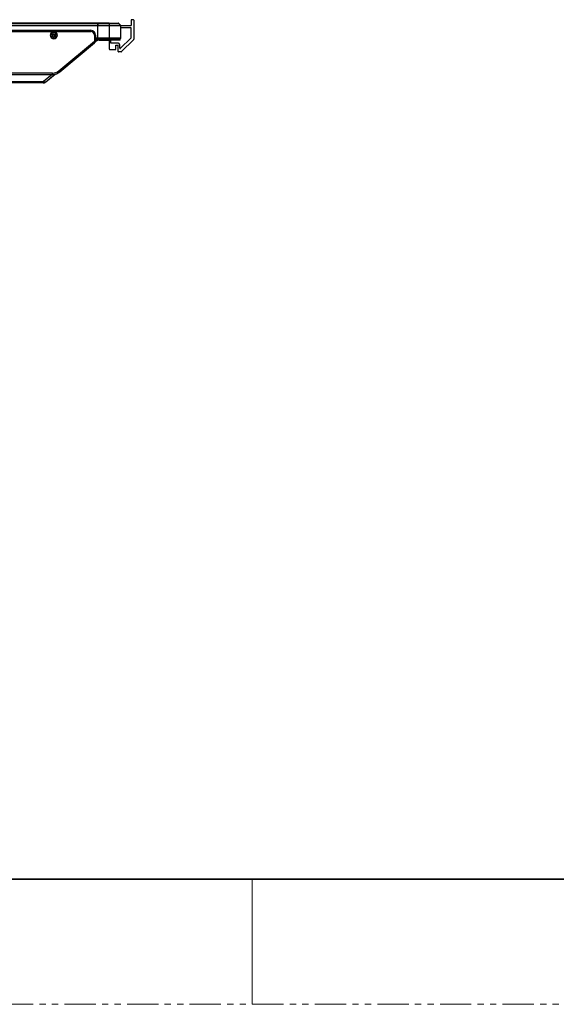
# Model space of a CAD drawing. Header units: millimetres. Extents: x 0 to 1118, y 0 to 864.
# Tile 31 of 256: x 512 to 620, y 0 to 200. Entities that reach past the tile are written whole.
import ezdxf

# ---------------------------------------------------------------- set-up
doc = ezdxf.new("R2010")
doc.units = ezdxf.units.MM
doc.linetypes.add('PHANTOM', pattern=[12.7, 6.35, -1.27, 1.27, -1.27, 1.27, -1.27])

msp = doc.modelspace()

# ---------------------------------------------------------------- linework, layer by layer
at = {"color": 7, "linetype": 'Continuous', "lineweight": 25}
for p, q in [((534.6353, 199.8945), (534.3103, 199.8945)), ((527.464, 199.2195), (168.894, 199.2195)), ((168.894, 199.2048), (527.464, 199.2048)), ((527.464, 198.7341), (168.894, 198.7341)), ((168.894, 198.6988), (527.464, 198.6988)), ((527.464, 199.2195), (527.464, 199.2048)), ((527.489, 199.2195), (527.464, 199.2195)), ((527.464, 199.2048), (527.464, 198.7341)), ((527.489, 198.8445), (527.464, 198.8445)), ((527.489, 198.7945), (527.464, 198.7945)), ((527.464, 198.7341), (527.464, 198.6988)), ((527.464, 196.1695), (527.464, 198.6988)), ((527.464, 197.9195), (527.489, 197.9195)), ((529.739, 199.2195), (527.489, 199.2195)), ((527.489, 199.2048), (527.489, 199.2195)), ((527.489, 199.2048), (529.739, 199.2048)), ((527.489, 198.7341), (527.489, 199.2048)), ((527.489, 198.6988), (527.489, 198.7341)), ((529.739, 198.7341), (527.489, 198.7341)), ((527.489, 198.6988), (529.739, 198.6988)), ((527.489, 196.1695), (527.489, 198.6988)), ((529.739, 199.2195), (531.5933, 199.2195)), ((529.739, 199.2195), (529.739, 199.2048)), ((529.739, 199.2048), (529.739, 198.7341)), ((529.739, 199.2048), (531.6286, 199.2048)), ((529.739, 198.7341), (529.739, 198.6988)), ((532.0993, 198.7341), (529.739, 198.7341)), ((529.739, 198.6988), (529.739, 196.1695)), ((529.739, 198.6988), (532.114, 198.6988)), ((532.0993, 198.7341), (531.6286, 199.2048)), ((532.114, 196.1695), (532.114, 198.6988)), ((532.114, 198.682), (534.2603, 198.682)), ((532.114, 198.307), (534.1353, 198.307)), ((534.1353, 198.307), (534.1353, 196.1195)), ((534.2603, 199.8445), (534.2603, 198.682)), ((534.7603, 199.7695), (534.7603, 195.9213)), ((170.3294, 197.7445), (526.0201, 197.7445)), ((423.704, 197.4945), (526.0201, 197.4945)), ((517.7826, 196.7445), (517.9576, 196.7445)), ((518.2567, 196.9126), (518.2567, 196.8695)), ((518.8183, 196.7445), (518.3817, 196.7445)), ((518.8326, 196.7445), (518.8183, 196.7445)), ((519.2576, 196.7445), (519.0826, 196.7445)), ((526.7701, 196.7445), (526.7701, 195.5545)), ((527.0201, 196.0445), (526.7701, 196.0445)), ((526.7905, 196.0445), (526.7701, 196.0336)), ((527.0201, 196.7445), (527.0201, 196.1695)), ((527.464, 196.1695), (527.0201, 196.1695)), ((527.0201, 196.0445), (527.0201, 196.1695)), ((527.0201, 196.0445), (527.464, 196.0445)), ((527.464, 197.0445), (527.489, 197.0445)), ((527.464, 196.1695), (527.464, 196.0445)), ((527.489, 196.0445), (527.464, 196.0445)), ((529.739, 196.1695), (527.489, 196.1695)), ((527.489, 196.0445), (527.489, 196.1695)), ((527.489, 196.0445), (529.739, 196.0445)), ((527.5856, 195.9445), (529.989, 195.9445)), ((532.114, 196.1695), (529.739, 196.1695)), ((529.739, 196.1695), (529.739, 196.0445)), ((531.989, 196.0445), (529.739, 196.0445)), ((529.7853, 196.0445), (529.7853, 195.9445)), ((529.989, 195.9445), (529.989, 195.7445)), ((529.989, 195.9445), (532.014, 195.9445)), ((530.0853, 195.9445), (530.0853, 196.0445)), ((532.014, 195.7445), (532.014, 195.9445)), ((534.1353, 196.1195), (532.0987, 194.0829)), ((519.5693, 189.5124), (526.7701, 195.5545)), ((519.73, 189.3209), (526.7701, 195.2282)), ((526.7701, 195.5545), (527.1449, 195.869)), ((526.7701, 195.4892), (527.1035, 195.769)), ((526.7701, 195.2282), (527.1066, 195.5105)), ((527.7494, 195.7445), (529.989, 195.7445)), ((529.7853, 195.7445), (529.7853, 193.9445)), ((532.014, 195.7445), (529.989, 195.7445)), ((530.0853, 195.1195), (530.0853, 195.7445)), ((531.6353, 195.1195), (530.0853, 195.1195)), ((531.1353, 193.9445), (531.1353, 194.7445)), ((531.1353, 194.7445), (531.5853, 194.7445)), ((531.5853, 193.4195), (531.5853, 194.7445)), ((531.8853, 194.8695), (531.8853, 194.1713)), ((532.2969, 193.4061), (534.7237, 195.8329)), ((529.9103, 193.8195), (531.0103, 193.8195)), ((532.2085, 193.3695), (531.6353, 193.3695)), ((518.2838, 189.0445), (423.204, 189.0445)), ((423.204, 188.7945), (518.2838, 188.7945)), ((516.907, 187.2784), (518.6094, 188.7069)), ((516.9246, 187.2932), (518.7797, 188.8498)), ((518.2838, 189.0445), (518.2838, 188.7945)), ((519.73, 189.3209), (519.5693, 189.5124)), ((516.3552, 187.0445), (506.329, 187.0445)), ((516.3552, 187.0445), (516.3631, 187.0707)), ((516.7413, 187.1645), (516.8373, 187.2199)), ((516.7793, 187.199), (516.778, 187.1992)), ((516.8803, 187.2707), (516.9246, 187.2932)), ((516.907, 187.2784), (516.8857, 187.261))]:
    msp.add_line(p, q, dxfattribs=at)
at = {"color": 8, "linetype": 'Continuous', "lineweight": 25}
for p, q in [((527.489, 198.7579), (527.464, 198.7579)), ((527.489, 198.6457), (527.464, 198.6457)), ((527.489, 198.5573), (527.464, 198.5573)), ((527.464, 198.0445), (527.489, 198.0445)), ((518.8183, 196.7445), (518.8179, 196.6582)), ((527.464, 196.1695), (527.489, 196.1695)), ((518.179, 188.7945), (516.4425, 187.3374)), ((506.2415, 187.3374), (516.4425, 187.3374))]:
    msp.add_line(p, q, dxfattribs=at)
at = {"color": 7, "linetype": 'Continuous', "lineweight": 35}
msp.add_line((12.7, 25.4), (1104.9, 25.4), dxfattribs=at)
at = {"color": 7, "linetype": 'Continuous', "lineweight": 18}
msp.add_line((558.8, 25.4), (558.8, 0), dxfattribs=at)
at = {"color": 7, "linetype": 'PHANTOM', "lineweight": 18}
msp.add_line((0, 0), (1117.6, 0), dxfattribs=at)
at = {"color": 7, "linetype": 'Continuous', "lineweight": 25}
for centre, radius, start, end in [((531.5933, 199.1695), 0.05, 45, 90), ((532.064, 198.6988), 0.05, 0, 45), ((534.3103, 199.8445), 0.05, 90, 180), ((534.6353, 199.7695), 0.125, 0, 90), ((518.5201, 196.7445), 0.7375, 0, 180), ((518.5201, 196.7445), 0.7375, 180, 0), ((518.5201, 196.7445), 0.5625, 0, 180), ((518.5201, 196.7445), 0.5625, 180, 0), ((518.5201, 196.7445), 0.3125, 0, 180), ((518.5201, 196.7445), 0.3125, 180, 0), ((518.3817, 196.8695), 0.125, 180, 270), ((526.0201, 196.7445), 1, 0, 90), ((526.0201, 196.7445), 0.75, 0, 90), ((527.5856, 195.1945), 0.75, 90, 130), ((527.627, 195.2945), 0.75, 90, 130), ((531.989, 196.1695), 0.125, 270, 0), ((534.6353, 195.9213), 0.125, 315, 0), ((527.7494, 194.7445), 1, 90, 130), ((529.9103, 193.9445), 0.125, 180, 270), ((531.0103, 193.9445), 0.125, 270, 0), ((531.6353, 194.8695), 0.25, 0, 90), ((532.0103, 194.1713), 0.125, 180, 315), ((531.6353, 193.4195), 0.05, 180, 270), ((532.2085, 193.4945), 0.125, 270, 315), ((518.2838, 191.0445), 2, 270, 310), ((518.2838, 191.0445), 2.25, 270, 310)]:
    msp.add_arc(centre, radius, start, end, dxfattribs=at)
for points, knots in [([(527.1449, 195.869), (527.1623, 195.8934), (527.1854, 195.9259), (527.0253, 195.9342), (526.899, 195.9283), (526.7982, 195.93), (526.7701, 195.9304)], [0, 0, 0, 0, 0.5260569, 0.69829125, 0.91585896, 1, 1, 1, 1]), ([(527.2964, 195.9676), (527.2985, 195.9687), (527.3127, 195.9759), (527.378, 196.0046), (527.4538, 196.029), (527.4454, 196.0339), (527.4415, 196.0361)], [0, 0, 0, 0, 0.014189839, 0.096652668, 0.587861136, 1, 1, 1, 1]), ([(526.7701, 195.5545), (526.7701, 195.5151), (526.7701, 195.4367), (526.7701, 195.347), (526.7701, 195.2866), (526.7701, 195.2526), (526.7701, 195.2316), (526.7701, 195.2293), (526.7701, 195.2282)], [0, 0, 0, 0, 0.258903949, 0.515131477, 0.645675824, 0.764838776, 0.880183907, 1, 1, 1, 1]), ([(516.3629, 187.0573), (516.3826, 187.0567), (516.4505, 187.0546), (516.5656, 187.0771), (516.653, 187.113), (516.6965, 187.1308)], [0, 0, 0, 0, 0.1697911, 0.58702778, 1, 1, 1, 1]), ([(516.6539, 187.1325), (516.6654, 187.1288), (516.6822, 187.1234), (516.7257, 187.1421), (516.7522, 187.1585), (516.765, 187.1663)], [0, 0, 0, 0, 0.53082188, 0.77449312, 1, 1, 1, 1]), ([(516.7989, 187.1949), (516.8109, 187.205), (516.8349, 187.2251), (516.8675, 187.2524), (516.8838, 187.266)], [0, 0, 0, 0, 0.4992616, 1, 1, 1, 1])]:
    msp.add_open_spline(points, degree=3, knots=knots, dxfattribs=at)
at = {"color": 8, "linetype": 'Continuous', "lineweight": 25}
for points, knots in [([(516.3631, 187.0707), (516.3662, 187.0809), (516.3719, 187.0994), (516.403, 187.2063), (516.4294, 187.2939), (516.4425, 187.3374)], [0, 0, 0, 0, 0.37750425, 0.69142516, 1, 1, 1, 1]), ([(516.4425, 187.3374), (516.4903, 187.312), (516.5858, 187.2614), (516.719, 187.2335), (516.8207, 187.2352), (516.8652, 187.2617), (516.8803, 187.2707)], [0, 0, 0, 0, 0.28428844, 0.56857688, 0.85286532, 1, 1, 1, 1])]:
    msp.add_open_spline(points, degree=3, knots=knots, dxfattribs=at)

doc.saveas('drawing.dxf')
